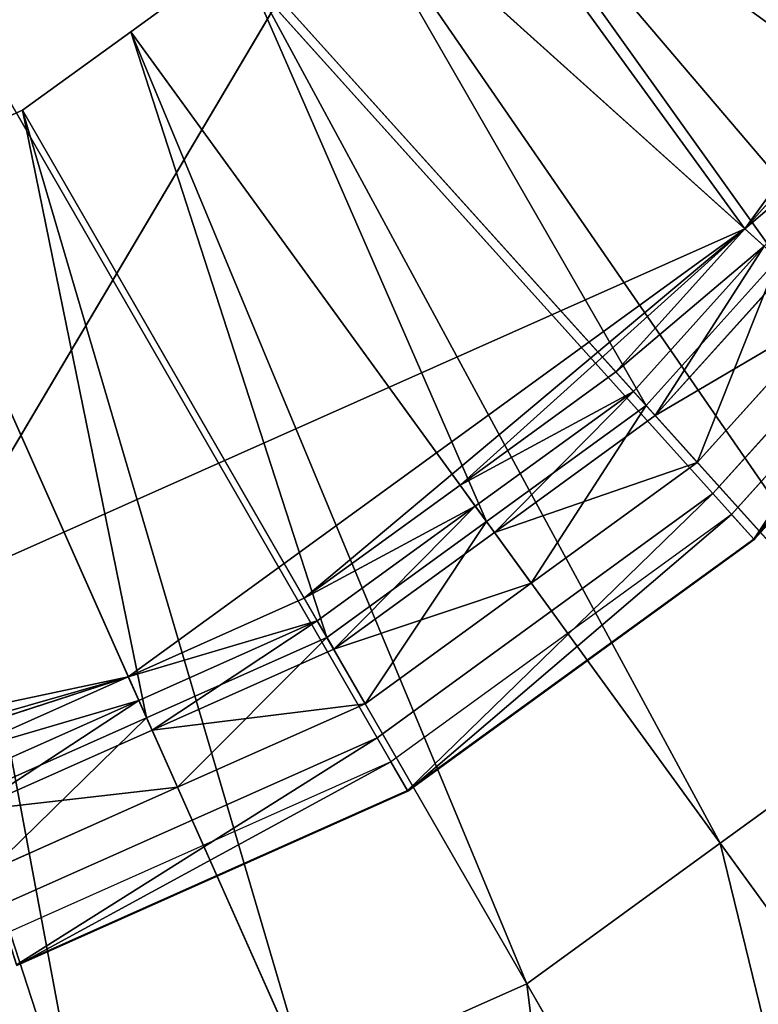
# Model space of a CAD drawing. Extents: x 0 to 22.9, y 0 to 20.5.
# Tile 206 of 233: x 18.2 to 18.9, y 13 to 14. Entities that reach past the tile are written whole.
import ezdxf

# ---------------------------------------------------------------- set-up
doc = ezdxf.new("R2010")
doc.units = 0
doc.header["$MEASUREMENT"] = 0
doc.layers.get('0').update_dxf_attribs({"color": 13, "linetype": 'CONTINUOUS'})
for name, color, linetype in [('CAST_IRON_-_PLATES_4', 27, 'CONTINUOUS'), ('GALVANIZED_METAL', 252, 'CONTINUOUS'), ('STAINLESS_STEEL', 251, 'CONTINUOUS')]:
    doc.layers.add(name, color=color, linetype=linetype)

# ---------------------------------------------------------------- blocks, each defined once
blk = doc.blocks.new('NGM5458UC_TRADECAD_DXF')
at = {"layer": 'CAST_IRON_-_PLATES_4', "color": 0}
for p, q in [((18.8517, 13.5336, 3.2708), (17.5786, 14.9475, 3.2708)), ((18.5299, 13.2998, 3.2708), (17.5786, 14.9475, 3.2708)), ((18.8517, 13.5336, 3.2708), (17.5786, 14.9475, 3.2708)), ((18.5299, 13.2998, 3.2708), (17.5786, 14.9475, 3.2708)), ((19.1179, 13.8292, 3.2708), (18.8517, 13.5336, 3.2708)), ((19.1179, 13.8292, 3.2708), (18.8517, 13.5336, 3.2708)), ((19.1395, 13.8135, 3.1492), (18.8696, 13.5137, 3.1492)), ((18.8909, 13.4901, 3.21), (19.1652, 13.7948, 3.21)), ((18.8909, 13.4901, 3.21), (19.1652, 13.7948, 3.21)), ((18.8913, 13.4896, 3.1492), (19.1657, 13.7944, 3.1492)), ((18.8913, 13.4896, 3.1492), (19.1657, 13.7944, 3.1492)), ((18.8517, 13.5336, 3.2708), (18.5299, 13.2998, 3.2708)), ((18.8517, 13.5336, 3.2708), (18.5299, 13.2998, 3.2708)), ((18.8909, 13.4901, 3.21), (18.8517, 13.5336, 3.2708)), ((18.8909, 13.4901, 3.21), (18.8517, 13.5336, 3.2708)), ((18.8696, 13.5137, 3.1492), (18.5433, 13.2766, 3.1492)), ((18.8696, 13.5137, 3.1492), (18.8913, 13.4896, 3.1492)), ((18.8696, 13.5137, 3.1492), (18.8913, 13.4896, 3.1492)), ((18.5592, 13.2491, 3.21), (18.8909, 13.4901, 3.21)), ((18.5592, 13.2491, 3.21), (18.8909, 13.4901, 3.21)), ((18.5595, 13.2486, 3.1492), (18.8913, 13.4896, 3.1492)), ((18.5595, 13.2486, 3.1492), (18.8913, 13.4896, 3.1492)), ((18.8913, 13.4896, 3.1492), (18.8909, 13.4901, 3.21)), ((18.8913, 13.4896, 3.1492), (18.8909, 13.4901, 3.21)), ((18.5299, 13.2998, 3.2708), (18.1665, 13.138, 3.2708)), ((18.5299, 13.2998, 3.2708), (18.1665, 13.138, 3.2708)), ((18.5592, 13.2491, 3.21), (18.5299, 13.2998, 3.2708)), ((18.5592, 13.2491, 3.21), (18.5299, 13.2998, 3.2708)), ((18.5433, 13.2766, 3.1492), (18.1748, 13.1126, 3.1492)), ((18.5433, 13.2766, 3.1492), (18.5595, 13.2486, 3.1492)), ((18.5433, 13.2766, 3.1492), (18.5595, 13.2486, 3.1492)), ((18.1846, 13.0823, 3.21), (18.5592, 13.2491, 3.21)), ((18.1846, 13.0823, 3.21), (18.5592, 13.2491, 3.21)), ((18.1848, 13.0817, 3.1492), (18.5595, 13.2486, 3.1492)), ((18.1848, 13.0817, 3.1492), (18.5595, 13.2486, 3.1492)), ((18.5595, 13.2486, 3.1492), (18.5592, 13.2491, 3.21)), ((18.5595, 13.2486, 3.1492), (18.5592, 13.2491, 3.21))]:
    blk.add_line(p, q, dxfattribs=at)
at = {"layer": 'STAINLESS_STEEL', "color": 0}
for p, q in [((12.5652, 4.0947, 1.9807), (21.6292, 19.3988, 1.9807)), ((12.5652, 4.0947, 1.9807), (21.6292, 19.3988, 1.9807)), ((16.2729, 16.1367, 3.143), (18.8822, 13.7873, 3.143)), ((16.2729, 16.1367, 3.143), (18.8822, 13.7873, 3.143)), ((18.4833, 14.1465, 2.3976), (19.1974, 13.5036, 2.3976)), ((18.4833, 14.1465, 2.3976), (19.1974, 13.5036, 2.3976)), ((18.9142, 13.7585, 2.5488), (18.4833, 14.1465, 2.5309)), ((18.9142, 13.7585, 2.5488), (18.4833, 14.1465, 2.5309)), ((18.8822, 13.7873, 3.143), (19.0979, 14.0842, 3.143)), ((18.8822, 13.7873, 3.143), (19.0979, 14.0842, 3.143)), ((18.2939, 13.976, 2.3976), (18.3976, 14.0513, 2.3976)), ((18.3976, 14.0513, 2.5309), (18.2939, 13.976, 2.5309)), ((18.2939, 13.976, 2.3976), (18.3976, 14.0513, 2.3976)), ((18.3976, 14.0513, 2.5309), (18.2939, 13.976, 2.5309)), ((18.3976, 14.0513, 2.3976), (19.0441, 13.3333, 2.3976)), ((18.3976, 14.0513, 2.3976), (19.0441, 13.3333, 2.3976)), ((18.7877, 13.618, 2.5488), (18.3976, 14.0513, 2.5309)), ((18.7877, 13.618, 2.5488), (18.3976, 14.0513, 2.5309)), ((18.1903, 13.9008, 2.3976), (18.2939, 13.976, 2.3976)), ((18.2939, 13.976, 2.5309), (18.1903, 13.9008, 2.5309)), ((18.1903, 13.9008, 2.3976), (18.2939, 13.976, 2.3976)), ((18.2939, 13.976, 2.5309), (18.1903, 13.9008, 2.5309)), ((18.2939, 13.976, 2.3976), (18.8587, 13.1987, 2.3976)), ((18.2939, 13.976, 2.3976), (18.8587, 13.1987, 2.3976)), ((18.6348, 13.5069, 2.5488), (18.2939, 13.976, 2.5309)), ((18.6348, 13.5069, 2.5488), (18.2939, 13.976, 2.5309)), ((18.2939, 13.976, 2.5309), (18.2939, 13.976, 2.3976)), ((18.2939, 13.976, 2.5309), (18.2939, 13.976, 2.3976)), ((18.8822, 13.7873, 3.143), (19.0057, 13.9245, 3.143)), ((18.8822, 13.7873, 3.143), (19.0057, 13.9245, 3.143)), ((18.0733, 13.8487, 2.3976), (18.1903, 13.9008, 2.3976)), ((18.1903, 13.9008, 2.5309), (18.0733, 13.8487, 2.5309)), ((18.0733, 13.8487, 2.3976), (18.1903, 13.9008, 2.3976)), ((18.1903, 13.9008, 2.5309), (18.0733, 13.8487, 2.5309)), ((18.1903, 13.9008, 2.3976), (18.6734, 13.064, 2.3976)), ((18.1903, 13.9008, 2.3976), (18.6734, 13.064, 2.3976)), ((18.4818, 13.3958, 2.5488), (18.1903, 13.9008, 2.5309)), ((18.4818, 13.3958, 2.5488), (18.1903, 13.9008, 2.5309)), ((18.1903, 13.9008, 2.5309), (18.1903, 13.9008, 2.3976)), ((18.1903, 13.9008, 2.5309), (18.1903, 13.9008, 2.3976)), ((18.0733, 13.8487, 2.3976), (18.4641, 12.9709, 2.3976)), ((18.0733, 13.8487, 2.3976), (18.4641, 12.9709, 2.3976)), ((18.3091, 13.3189, 2.5488), (18.0733, 13.8487, 2.5309)), ((18.3091, 13.3189, 2.5488), (18.0733, 13.8487, 2.5309)), ((17.9563, 13.7966, 2.3976), (18.2548, 12.8777, 2.3976)), ((17.9563, 13.7966, 2.3976), (18.2548, 12.8777, 2.3976)), ((18.2916, 13.3582, 3.143), (18.8822, 13.7873, 3.143)), ((18.2916, 13.3582, 3.143), (18.8822, 13.7873, 3.143)), ((18.8822, 13.7873, 3.143), (18.6095, 13.5418, 3.143)), ((18.8822, 13.7873, 3.143), (18.6095, 13.5418, 3.143)), ((18.7588, 13.6502, 3.143), (18.8822, 13.7873, 3.143)), ((18.7588, 13.6502, 3.143), (18.8822, 13.7873, 3.143)), ((18.8822, 13.7873, 3.143), (18.9007, 13.7707, 2.9767)), ((18.8822, 13.7873, 3.143), (18.9007, 13.7707, 2.9767)), ((18.9007, 13.7707, 2.9088), (18.7755, 13.6316, 2.9088)), ((18.7755, 13.6316, 2.9767), (18.9007, 13.7707, 2.9767)), ((18.9007, 13.7707, 2.9088), (18.7755, 13.6316, 2.9088)), ((18.7755, 13.6316, 2.9767), (18.9007, 13.7707, 2.9767)), ((18.7877, 13.618, 2.5488), (18.9142, 13.7585, 2.5488)), ((18.7877, 13.618, 2.5488), (18.9142, 13.7585, 2.5488)), ((18.9239, 13.7498, 2.9088), (18.7965, 13.6083, 2.9088)), ((18.9239, 13.7498, 2.9088), (18.7965, 13.6083, 2.9088)), ((18.9684, 13.7097, 2.6043), (18.8368, 13.5635, 2.6043)), ((18.9684, 13.7097, 2.6043), (18.8368, 13.5635, 2.6043)), ((18.6095, 13.5418, 3.143), (18.7588, 13.6502, 3.143)), ((18.6095, 13.5418, 3.143), (18.7588, 13.6502, 3.143)), ((18.7588, 13.6502, 3.143), (18.7755, 13.6316, 2.9767)), ((18.7588, 13.6502, 3.143), (18.7755, 13.6316, 2.9767)), ((18.7755, 13.6316, 2.9088), (18.6241, 13.5216, 2.9088)), ((18.6241, 13.5216, 2.9767), (18.7755, 13.6316, 2.9767)), ((18.7755, 13.6316, 2.9088), (18.6241, 13.5216, 2.9088)), ((18.6241, 13.5216, 2.9767), (18.7755, 13.6316, 2.9767)), ((18.7755, 13.6316, 2.9088), (18.7755, 13.6316, 2.9767)), ((18.7755, 13.6316, 2.9088), (18.7755, 13.6316, 2.9767)), ((18.7965, 13.6083, 2.9088), (18.7755, 13.6316, 2.9088)), ((18.7965, 13.6083, 2.9088), (18.7755, 13.6316, 2.9088)), ((18.6348, 13.5069, 2.5488), (18.7877, 13.618, 2.5488)), ((18.6348, 13.5069, 2.5488), (18.7877, 13.618, 2.5488)), ((18.7877, 13.618, 2.5488), (18.8368, 13.5635, 2.6043)), ((18.7877, 13.618, 2.5488), (18.8368, 13.5635, 2.6043)), ((18.7965, 13.6083, 2.9088), (18.6424, 13.4964, 2.9088)), ((18.7965, 13.6083, 2.9088), (18.6424, 13.4964, 2.9088)), ((18.8368, 13.5635, 2.6043), (18.7965, 13.6083, 2.9088)), ((18.8368, 13.5635, 2.6043), (18.7965, 13.6083, 2.9088)), ((18.8368, 13.5635, 2.6043), (18.6776, 13.4479, 2.6043)), ((18.8368, 13.5635, 2.6043), (18.6776, 13.4479, 2.6043)), ((18.4602, 13.4333, 3.143), (18.6095, 13.5418, 3.143)), ((18.4602, 13.4333, 3.143), (18.6095, 13.5418, 3.143)), ((18.6095, 13.5418, 3.143), (18.6241, 13.5216, 2.9767)), ((18.6095, 13.5418, 3.143), (18.6241, 13.5216, 2.9767)), ((18.6241, 13.5216, 2.9088), (18.4727, 13.4116, 2.9088)), ((18.4727, 13.4116, 2.9767), (18.6241, 13.5216, 2.9767)), ((18.6241, 13.5216, 2.9088), (18.4727, 13.4116, 2.9088)), ((18.4727, 13.4116, 2.9767), (18.6241, 13.5216, 2.9767)), ((18.6241, 13.5216, 2.9088), (18.6241, 13.5216, 2.9767)), ((18.6241, 13.5216, 2.9088), (18.6241, 13.5216, 2.9767)), ((18.6424, 13.4964, 2.9088), (18.6241, 13.5216, 2.9088)), ((18.6424, 13.4964, 2.9088), (18.6241, 13.5216, 2.9088)), ((18.4818, 13.3958, 2.5488), (18.6348, 13.5069, 2.5488)), ((18.4818, 13.3958, 2.5488), (18.6348, 13.5069, 2.5488)), ((18.6348, 13.5069, 2.5488), (18.6776, 13.4479, 2.6043)), ((18.6348, 13.5069, 2.5488), (18.6776, 13.4479, 2.6043)), ((18.6424, 13.4964, 2.9088), (18.4884, 13.3845, 2.9088)), ((18.6424, 13.4964, 2.9088), (18.4884, 13.3845, 2.9088)), ((18.6776, 13.4479, 2.6043), (18.6424, 13.4964, 2.9088)), ((18.6776, 13.4479, 2.6043), (18.6424, 13.4964, 2.9088)), ((18.6776, 13.4479, 2.6043), (18.5185, 13.3323, 2.6043)), ((18.6776, 13.4479, 2.6043), (18.5185, 13.3323, 2.6043)), ((18.2916, 13.3582, 3.143), (18.4602, 13.4333, 3.143)), ((18.2916, 13.3582, 3.143), (18.4602, 13.4333, 3.143)), ((18.4602, 13.4333, 3.143), (18.4727, 13.4116, 2.9767)), ((18.4602, 13.4333, 3.143), (18.4727, 13.4116, 2.9767)), ((18.4727, 13.4116, 2.9088), (18.3018, 13.3355, 2.9088)), ((18.3018, 13.3355, 2.9767), (18.4727, 13.4116, 2.9767)), ((18.4727, 13.4116, 2.9088), (18.3018, 13.3355, 2.9088)), ((18.3018, 13.3355, 2.9767), (18.4727, 13.4116, 2.9767)), ((18.4727, 13.4116, 2.9088), (18.4727, 13.4116, 2.9767)), ((18.4727, 13.4116, 2.9088), (18.4727, 13.4116, 2.9767)), ((18.4884, 13.3845, 2.9088), (18.4727, 13.4116, 2.9088)), ((18.4884, 13.3845, 2.9088), (18.4727, 13.4116, 2.9088)), ((18.3091, 13.3189, 2.5488), (18.4818, 13.3958, 2.5488)), ((18.3091, 13.3189, 2.5488), (18.4818, 13.3958, 2.5488)), ((18.4818, 13.3958, 2.5488), (18.5185, 13.3323, 2.6043)), ((18.4818, 13.3958, 2.5488), (18.5185, 13.3323, 2.6043)), ((18.4884, 13.3845, 2.9088), (18.3144, 13.307, 2.9088)), ((18.4884, 13.3845, 2.9088), (18.3144, 13.307, 2.9088)), ((18.5185, 13.3323, 2.6043), (18.4884, 13.3845, 2.9088)), ((18.5185, 13.3323, 2.6043), (18.4884, 13.3845, 2.9088)), ((17.5776, 13.2065, 3.143), (18.2916, 13.3582, 3.143)), ((17.5776, 13.2065, 3.143), (18.2916, 13.3582, 3.143)), ((18.2916, 13.3582, 3.143), (17.9426, 13.2448, 3.143)), ((18.2916, 13.3582, 3.143), (17.9426, 13.2448, 3.143)), ((18.1231, 13.2832, 3.143), (18.2916, 13.3582, 3.143)), ((18.1231, 13.2832, 3.143), (18.2916, 13.3582, 3.143)), ((18.2916, 13.3582, 3.143), (18.3018, 13.3355, 2.9767)), ((18.2916, 13.3582, 3.143), (18.3018, 13.3355, 2.9767)), ((18.3018, 13.3355, 2.9088), (18.1308, 13.2594, 2.9088)), ((18.1308, 13.2594, 2.9767), (18.3018, 13.3355, 2.9767)), ((18.3018, 13.3355, 2.9088), (18.1308, 13.2594, 2.9088)), ((18.1308, 13.2594, 2.9767), (18.3018, 13.3355, 2.9767)), ((18.3018, 13.3355, 2.9088), (18.3018, 13.3355, 2.9767)), ((18.3018, 13.3355, 2.9088), (18.3018, 13.3355, 2.9767)), ((18.3144, 13.307, 2.9088), (18.3018, 13.3355, 2.9088)), ((18.3144, 13.307, 2.9088), (18.3018, 13.3355, 2.9088)), ((18.5185, 13.3323, 2.6043), (18.3388, 13.2523, 2.6043)), ((18.5185, 13.3323, 2.6043), (18.3388, 13.2523, 2.6043)), ((19.0441, 13.3333, 2.3976), (18.8587, 13.1987, 2.3976)), ((19.0441, 13.3333, 2.3976), (18.8587, 13.1987, 2.3976)), ((18.1364, 13.242, 2.5488), (18.3091, 13.3189, 2.5488)), ((18.1364, 13.242, 2.5488), (18.3091, 13.3189, 2.5488)), ((18.3091, 13.3189, 2.5488), (18.3388, 13.2523, 2.6043)), ((18.3091, 13.3189, 2.5488), (18.3388, 13.2523, 2.6043)), ((18.3144, 13.307, 2.9088), (18.1405, 13.2296, 2.9088)), ((18.3144, 13.307, 2.9088), (18.1405, 13.2296, 2.9088)), ((18.3388, 13.2523, 2.6043), (18.3144, 13.307, 2.9088)), ((18.3388, 13.2523, 2.6043), (18.3144, 13.307, 2.9088)), ((18.3388, 13.2523, 2.6043), (18.1591, 13.1723, 2.6043)), ((18.3388, 13.2523, 2.6043), (18.1591, 13.1723, 2.6043)), ((18.8587, 13.1987, 2.3976), (18.6734, 13.064, 2.3976)), ((18.8587, 13.1987, 2.3976), (18.6734, 13.064, 2.3976)), ((19.3014, 12.5894, 1.9943), (18.8587, 13.1987, 2.3976)), ((19.3014, 12.5894, 1.9943), (18.8587, 13.1987, 2.3976)), ((18.6734, 13.064, 2.3976), (18.4641, 12.9709, 2.3976)), ((18.6734, 13.064, 2.3976), (18.4641, 12.9709, 2.3976)), ((19.052, 12.4082, 1.9943), (18.6734, 13.064, 2.3976)), ((19.052, 12.4082, 1.9943), (18.6734, 13.064, 2.3976))]:
    blk.add_line(p, q, dxfattribs=at)
at = {"layer": 'CAST_IRON_-_PLATES_4', "color": 0}
mesh = blk.add_polyface(dxfattribs=at)
corners = [(19.3167, 14.1736, 3.2708), (19.1179, 13.8292, 3.2708), (17.5786, 14.9475, 3.2708)]
mesh.append_faces([[corners[k] for k in face] for face in [(0, 1, 2)]], dxfattribs={"color": 0})
mesh = blk.add_polyface(dxfattribs=at)
corners = [(19.1179, 13.8292, 3.2708), (18.8517, 13.5336, 3.2708), (17.5786, 14.9475, 3.2708)]
mesh.append_faces([[corners[k] for k in face] for face in [(0, 1, 2)]], dxfattribs={"color": 0})
mesh = blk.add_polyface(dxfattribs=at)
corners = [(18.8517, 13.5336, 3.2708), (18.5299, 13.2998, 3.2708), (17.5786, 14.9475, 3.2708)]
mesh.append_faces([[corners[k] for k in face] for face in [(0, 1, 2)]], dxfattribs={"color": 0})
mesh = blk.add_polyface(dxfattribs=at)
corners = [(18.5299, 13.2998, 3.2708), (18.1665, 13.138, 3.2708), (17.5786, 14.9475, 3.2708)]
mesh.append_faces([[corners[k] for k in face] for face in [(0, 1, 2)]], dxfattribs={"color": 0})
mesh = blk.add_polyface(dxfattribs=at)
corners = [(19.1179, 13.8292, 3.2708), (18.8909, 13.4901, 3.21), (18.8517, 13.5336, 3.2708), (19.1652, 13.7948, 3.21)]
mesh.append_faces([[corners[k] for k in face] for face in [(0, 1, 2), (1, 0, 3)]], dxfattribs={"vtx0": -1, "color": 0})
mesh = blk.add_polyface(dxfattribs=at)
corners = [(18.8913, 13.4896, 3.1492), (19.1395, 13.8135, 3.1492), (18.8696, 13.5137, 3.1492), (19.1657, 13.7944, 3.1492)]
mesh.append_faces([[corners[k] for k in face] for face in [(0, 1, 2), (1, 0, 3)]], dxfattribs={"vtx0": -1, "color": 0})
mesh = blk.add_polyface(dxfattribs=at)
corners = [(18.8909, 13.4901, 3.21), (19.1657, 13.7944, 3.1492), (18.8913, 13.4896, 3.1492), (19.1652, 13.7948, 3.21)]
mesh.append_faces([[corners[k] for k in face] for face in [(0, 1, 2), (1, 0, 3)]], dxfattribs={"vtx0": -1, "color": 0})
mesh = blk.add_polyface(dxfattribs=at)
corners = [(18.8517, 13.5336, 3.2708), (18.5592, 13.2491, 3.21), (18.5299, 13.2998, 3.2708), (18.8909, 13.4901, 3.21)]
mesh.append_faces([[corners[k] for k in face] for face in [(0, 1, 2), (1, 0, 3)]], dxfattribs={"vtx0": -1, "color": 0})
mesh = blk.add_polyface(dxfattribs=at)
corners = [(18.5595, 13.2486, 3.1492), (18.8696, 13.5137, 3.1492), (18.5433, 13.2766, 3.1492), (18.8913, 13.4896, 3.1492)]
mesh.append_faces([[corners[k] for k in face] for face in [(0, 1, 2), (1, 0, 3)]], dxfattribs={"vtx0": -1, "color": 0})
mesh = blk.add_polyface(dxfattribs=at)
corners = [(18.5592, 13.2491, 3.21), (18.8913, 13.4896, 3.1492), (18.5595, 13.2486, 3.1492), (18.8909, 13.4901, 3.21)]
mesh.append_faces([[corners[k] for k in face] for face in [(0, 1, 2), (1, 0, 3)]], dxfattribs={"vtx0": -1, "color": 0})
mesh = blk.add_polyface(dxfattribs=at)
corners = [(18.5299, 13.2998, 3.2708), (18.1846, 13.0823, 3.21), (18.1665, 13.138, 3.2708), (18.5592, 13.2491, 3.21)]
mesh.append_faces([[corners[k] for k in face] for face in [(0, 1, 2), (1, 0, 3)]], dxfattribs={"vtx0": -1, "color": 0})
mesh = blk.add_polyface(dxfattribs=at)
corners = [(18.1848, 13.0817, 3.1492), (18.5433, 13.2766, 3.1492), (18.1748, 13.1126, 3.1492), (18.5595, 13.2486, 3.1492)]
mesh.append_faces([[corners[k] for k in face] for face in [(0, 1, 2), (1, 0, 3)]], dxfattribs={"vtx0": -1, "color": 0})
mesh = blk.add_polyface(dxfattribs=at)
corners = [(18.1846, 13.0823, 3.21), (18.5595, 13.2486, 3.1492), (18.1848, 13.0817, 3.1492), (18.5592, 13.2491, 3.21)]
mesh.append_faces([[corners[k] for k in face] for face in [(0, 1, 2), (1, 0, 3)]], dxfattribs={"vtx0": -1, "color": 0})
at = {"layer": 'GALVANIZED_METAL', "color": 0}
mesh = blk.add_polyface(dxfattribs=at)
corners = [(22.2899, 0.579), (0.6671, 18.884), (0.6671, 0.9145), (22.2899, 18.884)]
mesh.append_faces([[corners[k] for k in face] for face in [(0, 1, 2), (1, 0, 3)]], dxfattribs={"vtx0": -1, "color": 0})
at = {"layer": 'STAINLESS_STEEL', "color": 0}
mesh = blk.add_polyface(dxfattribs=at)
corners = [(21.6292, 19.3988, 1.9807), (11.9903, 4.6529, 1.9807), (11.9903, 19.3993, 1.9807), (12.5652, 4.0947, 1.9807)]
mesh.append_faces([[corners[k] for k in face] for face in [(0, 1, 2), (1, 0, 3)]], dxfattribs={"vtx0": -1, "color": 0})
mesh = blk.add_polyface(dxfattribs=at)
corners = [(21.6292, 4.0947, 1.9807), (12.5652, 4.0947, 1.9807), (21.6292, 19.3988, 1.9807)]
mesh.append_faces([[corners[k] for k in face] for face in [(0, 1, 2)]], dxfattribs={"color": 0})
mesh = blk.add_polyface(dxfattribs=at)
corners = [(16.8635, 16.5658, 3.143), (18.8822, 13.7873, 3.143), (16.2729, 16.1367, 3.143), (19.0979, 14.0842, 3.143)]
mesh.append_faces([[corners[k] for k in face] for face in [(0, 1, 2), (1, 0, 3)]], dxfattribs={"vtx0": -1, "color": 0})
mesh = blk.add_polyface(dxfattribs=at)
corners = [(18.8822, 13.7873, 3.143), (17.5776, 13.2065, 3.143), (16.2729, 16.1367, 3.143), (18.2916, 13.3582, 3.143)]
mesh.append_faces([[corners[k] for k in face] for face in [(0, 1, 2), (1, 0, 3)]], dxfattribs={"vtx0": -1, "color": 0})
mesh = blk.add_polyface(dxfattribs=at)
corners = [(18.6971, 14.4636, 2.3976), (19.4652, 13.8722, 2.3976), (18.633, 14.3527, 2.3976), (19.5797, 14.0706, 2.3976)]
mesh.append_faces([[corners[k] for k in face] for face in [(0, 1, 2), (1, 0, 3)]], dxfattribs={"vtx0": -1, "color": 0})
mesh = blk.add_polyface(dxfattribs=at)
corners = [(18.633, 14.3527, 2.3976), (19.3506, 13.6738, 2.3976), (18.569, 14.2417, 2.3976), (19.4652, 13.8722, 2.3976)]
mesh.append_faces([[corners[k] for k in face] for face in [(0, 1, 2), (1, 0, 3)]], dxfattribs={"vtx0": -1, "color": 0})
mesh = blk.add_polyface(dxfattribs=at)
corners = [(19.0407, 13.899, 2.5488), (18.633, 14.3527, 2.5309), (18.569, 14.2417, 2.5309), (19.1352, 14.0627, 2.5488)]
mesh.append_faces([[corners[k] for k in face] for face in [(0, 1, 2), (1, 0, 3)]], dxfattribs={"vtx0": -1, "color": 0})
mesh = blk.add_polyface(dxfattribs=at)
corners = [(18.569, 14.2417, 2.3976), (19.1974, 13.5036, 2.3976), (18.4833, 14.1465, 2.3976), (19.3506, 13.6738, 2.3976)]
mesh.append_faces([[corners[k] for k in face] for face in [(0, 1, 2), (1, 0, 3)]], dxfattribs={"vtx0": -1, "color": 0})
mesh = blk.add_polyface(dxfattribs=at)
corners = [(18.9142, 13.7585, 2.5488), (18.569, 14.2417, 2.5309), (18.4833, 14.1465, 2.5309), (19.0407, 13.899, 2.5488)]
mesh.append_faces([[corners[k] for k in face] for face in [(0, 1, 2), (1, 0, 3)]], dxfattribs={"vtx0": -1, "color": 0})
mesh = blk.add_polyface(dxfattribs=at)
corners = [(18.4833, 14.1465, 2.3976), (19.0441, 13.3333, 2.3976), (18.3976, 14.0513, 2.3976), (19.1974, 13.5036, 2.3976)]
mesh.append_faces([[corners[k] for k in face] for face in [(0, 1, 2), (1, 0, 3)]], dxfattribs={"vtx0": -1, "color": 0})
mesh = blk.add_polyface(dxfattribs=at)
corners = [(18.7877, 13.618, 2.5488), (18.4833, 14.1465, 2.5309), (18.3976, 14.0513, 2.5309), (18.9142, 13.7585, 2.5488)]
mesh.append_faces([[corners[k] for k in face] for face in [(0, 1, 2), (1, 0, 3)]], dxfattribs={"vtx0": -1, "color": 0})
mesh = blk.add_polyface(dxfattribs=at)
corners = [(19.0979, 14.0842, 3.143), (19.0057, 13.9245, 3.143), (18.8822, 13.7873, 3.143)]
mesh.append_faces([[corners[k] for k in face] for face in [(0, 1, 2)]], dxfattribs={"color": 0})
mesh = blk.add_polyface(dxfattribs=at)
corners = [(18.3976, 14.0513, 2.3976), (18.8587, 13.1987, 2.3976), (18.2939, 13.976, 2.3976), (19.0441, 13.3333, 2.3976)]
mesh.append_faces([[corners[k] for k in face] for face in [(0, 1, 2), (1, 0, 3)]], dxfattribs={"vtx0": -1, "color": 0})
mesh = blk.add_polyface(dxfattribs=at)
corners = [(18.6348, 13.5069, 2.5488), (18.3976, 14.0513, 2.5309), (18.2939, 13.976, 2.5309), (18.7877, 13.618, 2.5488)]
mesh.append_faces([[corners[k] for k in face] for face in [(0, 1, 2), (1, 0, 3)]], dxfattribs={"vtx0": -1, "color": 0})
mesh = blk.add_polyface(dxfattribs=at)
corners = [(18.2939, 13.976, 2.5309), (18.3976, 14.0513, 2.3976), (18.2939, 13.976, 2.3976), (18.3976, 14.0513, 2.5309)]
mesh.append_faces([[corners[k] for k in face] for face in [(0, 1, 2), (1, 0, 3)]], dxfattribs={"vtx0": -1, "color": 0})
mesh = blk.add_polyface(dxfattribs=at)
corners = [(18.2939, 13.976, 2.3976), (18.6734, 13.064, 2.3976), (18.1903, 13.9008, 2.3976), (18.8587, 13.1987, 2.3976)]
mesh.append_faces([[corners[k] for k in face] for face in [(0, 1, 2), (1, 0, 3)]], dxfattribs={"vtx0": -1, "color": 0})
mesh = blk.add_polyface(dxfattribs=at)
corners = [(18.4818, 13.3958, 2.5488), (18.2939, 13.976, 2.5309), (18.1903, 13.9008, 2.5309), (18.6348, 13.5069, 2.5488)]
mesh.append_faces([[corners[k] for k in face] for face in [(0, 1, 2), (1, 0, 3)]], dxfattribs={"vtx0": -1, "color": 0})
mesh = blk.add_polyface(dxfattribs=at)
corners = [(18.1903, 13.9008, 2.5309), (18.2939, 13.976, 2.3976), (18.1903, 13.9008, 2.3976), (18.2939, 13.976, 2.5309)]
mesh.append_faces([[corners[k] for k in face] for face in [(0, 1, 2), (1, 0, 3)]], dxfattribs={"vtx0": -1, "color": 0})
mesh = blk.add_polyface(dxfattribs=at)
corners = [(18.8822, 13.7873, 3.143), (19.026, 13.9097, 2.9767), (18.9007, 13.7707, 2.9767), (19.0057, 13.9245, 3.143)]
mesh.append_faces([[corners[k] for k in face] for face in [(0, 1, 2), (1, 0, 3)]], dxfattribs={"vtx0": -1, "color": 0})
mesh = blk.add_polyface(dxfattribs=at)
corners = [(18.1903, 13.9008, 2.3976), (18.4641, 12.9709, 2.3976), (18.0733, 13.8487, 2.3976), (18.6734, 13.064, 2.3976)]
mesh.append_faces([[corners[k] for k in face] for face in [(0, 1, 2), (1, 0, 3)]], dxfattribs={"vtx0": -1, "color": 0})
mesh = blk.add_polyface(dxfattribs=at)
corners = [(18.3091, 13.3189, 2.5488), (18.1903, 13.9008, 2.5309), (18.0733, 13.8487, 2.5309), (18.4818, 13.3958, 2.5488)]
mesh.append_faces([[corners[k] for k in face] for face in [(0, 1, 2), (1, 0, 3)]], dxfattribs={"vtx0": -1, "color": 0})
mesh = blk.add_polyface(dxfattribs=at)
corners = [(18.0733, 13.8487, 2.5309), (18.1903, 13.9008, 2.3976), (18.0733, 13.8487, 2.3976), (18.1903, 13.9008, 2.5309)]
mesh.append_faces([[corners[k] for k in face] for face in [(0, 1, 2), (1, 0, 3)]], dxfattribs={"vtx0": -1, "color": 0})
mesh = blk.add_polyface(dxfattribs=at)
corners = [(18.0733, 13.8487, 2.3976), (18.2548, 12.8777, 2.3976), (17.9563, 13.7966, 2.3976), (18.4641, 12.9709, 2.3976)]
mesh.append_faces([[corners[k] for k in face] for face in [(0, 1, 2), (1, 0, 3)]], dxfattribs={"vtx0": -1, "color": 0})
mesh = blk.add_polyface(dxfattribs=at)
corners = [(18.1364, 13.242, 2.5488), (18.0733, 13.8487, 2.5309), (17.9563, 13.7966, 2.5309), (18.3091, 13.3189, 2.5488)]
mesh.append_faces([[corners[k] for k in face] for face in [(0, 1, 2), (1, 0, 3)]], dxfattribs={"vtx0": -1, "color": 0})
mesh = blk.add_polyface(dxfattribs=at)
corners = [(17.9563, 13.7966, 2.3976), (18.0307, 12.83, 2.3976), (17.831, 13.7699, 2.3976), (18.2548, 12.8777, 2.3976)]
mesh.append_faces([[corners[k] for k in face] for face in [(0, 1, 2), (1, 0, 3)]], dxfattribs={"vtx0": -1, "color": 0})
mesh = blk.add_polyface(dxfattribs=at)
corners = [(18.8822, 13.7873, 3.143), (18.4602, 13.4333, 3.143), (18.2916, 13.3582, 3.143), (18.6095, 13.5418, 3.143)]
mesh.append_faces([[corners[k] for k in face] for face in [(0, 1, 2), (1, 0, 3)]], dxfattribs={"vtx0": -1, "color": 0})
mesh = blk.add_polyface(dxfattribs=at)
corners = [(18.8822, 13.7873, 3.143), (18.7588, 13.6502, 3.143), (18.6095, 13.5418, 3.143)]
mesh.append_faces([[corners[k] for k in face] for face in [(0, 1, 2)]], dxfattribs={"color": 0})
mesh = blk.add_polyface(dxfattribs=at)
corners = [(18.7588, 13.6502, 3.143), (18.9007, 13.7707, 2.9767), (18.7755, 13.6316, 2.9767), (18.8822, 13.7873, 3.143)]
mesh.append_faces([[corners[k] for k in face] for face in [(0, 1, 2), (1, 0, 3)]], dxfattribs={"vtx0": -1, "color": 0})
mesh = blk.add_polyface(dxfattribs=at)
corners = [(18.9007, 13.7707, 2.9767), (18.7755, 13.6316, 2.9088), (18.7755, 13.6316, 2.9767), (18.9007, 13.7707, 2.9088)]
mesh.append_faces([[corners[k] for k in face] for face in [(0, 1, 2), (1, 0, 3)]], dxfattribs={"vtx0": -1, "color": 0})
mesh = blk.add_polyface(dxfattribs=at)
corners = [(18.9007, 13.7707, 2.9088), (18.7965, 13.6083, 2.9088), (18.7755, 13.6316, 2.9088), (18.9239, 13.7498, 2.9088)]
mesh.append_faces([[corners[k] for k in face] for face in [(0, 1, 2), (1, 0, 3)]], dxfattribs={"vtx0": -1, "color": 0})
mesh = blk.add_polyface(dxfattribs=at)
corners = [(18.8368, 13.5635, 2.6043), (18.9142, 13.7585, 2.5488), (18.7877, 13.618, 2.5488), (18.9684, 13.7097, 2.6043)]
mesh.append_faces([[corners[k] for k in face] for face in [(0, 1, 2), (1, 0, 3)]], dxfattribs={"vtx0": -1, "color": 0})
mesh = blk.add_polyface(dxfattribs=at)
corners = [(18.7965, 13.6083, 2.9088), (18.9684, 13.7097, 2.6043), (18.8368, 13.5635, 2.6043), (18.9239, 13.7498, 2.9088)]
mesh.append_faces([[corners[k] for k in face] for face in [(0, 1, 2), (1, 0, 3)]], dxfattribs={"vtx0": -1, "color": 0})
mesh = blk.add_polyface(dxfattribs=at)
corners = [(18.6095, 13.5418, 3.143), (18.7755, 13.6316, 2.9767), (18.6241, 13.5216, 2.9767), (18.7588, 13.6502, 3.143)]
mesh.append_faces([[corners[k] for k in face] for face in [(0, 1, 2), (1, 0, 3)]], dxfattribs={"vtx0": -1, "color": 0})
mesh = blk.add_polyface(dxfattribs=at)
corners = [(18.6241, 13.5216, 2.9767), (18.7755, 13.6316, 2.9088), (18.6241, 13.5216, 2.9088), (18.7755, 13.6316, 2.9767)]
mesh.append_faces([[corners[k] for k in face] for face in [(0, 1, 2), (1, 0, 3)]], dxfattribs={"vtx0": -1, "color": 0})
mesh = blk.add_polyface(dxfattribs=at)
corners = [(18.7755, 13.6316, 2.9088), (18.6424, 13.4964, 2.9088), (18.6241, 13.5216, 2.9088), (18.7965, 13.6083, 2.9088)]
mesh.append_faces([[corners[k] for k in face] for face in [(0, 1, 2), (1, 0, 3)]], dxfattribs={"vtx0": -1, "color": 0})
mesh = blk.add_polyface(dxfattribs=at)
corners = [(18.6776, 13.4479, 2.6043), (18.7877, 13.618, 2.5488), (18.6348, 13.5069, 2.5488), (18.8368, 13.5635, 2.6043)]
mesh.append_faces([[corners[k] for k in face] for face in [(0, 1, 2), (1, 0, 3)]], dxfattribs={"vtx0": -1, "color": 0})
mesh = blk.add_polyface(dxfattribs=at)
corners = [(18.6424, 13.4964, 2.9088), (18.8368, 13.5635, 2.6043), (18.6776, 13.4479, 2.6043), (18.7965, 13.6083, 2.9088)]
mesh.append_faces([[corners[k] for k in face] for face in [(0, 1, 2), (1, 0, 3)]], dxfattribs={"vtx0": -1, "color": 0})
mesh = blk.add_polyface(dxfattribs=at)
corners = [(18.4602, 13.4333, 3.143), (18.6241, 13.5216, 2.9767), (18.4727, 13.4116, 2.9767), (18.6095, 13.5418, 3.143)]
mesh.append_faces([[corners[k] for k in face] for face in [(0, 1, 2), (1, 0, 3)]], dxfattribs={"vtx0": -1, "color": 0})
mesh = blk.add_polyface(dxfattribs=at)
corners = [(18.4727, 13.4116, 2.9767), (18.6241, 13.5216, 2.9088), (18.4727, 13.4116, 2.9088), (18.6241, 13.5216, 2.9767)]
mesh.append_faces([[corners[k] for k in face] for face in [(0, 1, 2), (1, 0, 3)]], dxfattribs={"vtx0": -1, "color": 0})
mesh = blk.add_polyface(dxfattribs=at)
corners = [(18.6241, 13.5216, 2.9088), (18.4884, 13.3845, 2.9088), (18.4727, 13.4116, 2.9088), (18.6424, 13.4964, 2.9088)]
mesh.append_faces([[corners[k] for k in face] for face in [(0, 1, 2), (1, 0, 3)]], dxfattribs={"vtx0": -1, "color": 0})
mesh = blk.add_polyface(dxfattribs=at)
corners = [(18.5185, 13.3323, 2.6043), (18.6348, 13.5069, 2.5488), (18.4818, 13.3958, 2.5488), (18.6776, 13.4479, 2.6043)]
mesh.append_faces([[corners[k] for k in face] for face in [(0, 1, 2), (1, 0, 3)]], dxfattribs={"vtx0": -1, "color": 0})
mesh = blk.add_polyface(dxfattribs=at)
corners = [(18.4884, 13.3845, 2.9088), (18.6776, 13.4479, 2.6043), (18.5185, 13.3323, 2.6043), (18.6424, 13.4964, 2.9088)]
mesh.append_faces([[corners[k] for k in face] for face in [(0, 1, 2), (1, 0, 3)]], dxfattribs={"vtx0": -1, "color": 0})
mesh = blk.add_polyface(dxfattribs=at)
corners = [(18.2916, 13.3582, 3.143), (18.4727, 13.4116, 2.9767), (18.3018, 13.3355, 2.9767), (18.4602, 13.4333, 3.143)]
mesh.append_faces([[corners[k] for k in face] for face in [(0, 1, 2), (1, 0, 3)]], dxfattribs={"vtx0": -1, "color": 0})
mesh = blk.add_polyface(dxfattribs=at)
corners = [(18.3018, 13.3355, 2.9767), (18.4727, 13.4116, 2.9088), (18.3018, 13.3355, 2.9088), (18.4727, 13.4116, 2.9767)]
mesh.append_faces([[corners[k] for k in face] for face in [(0, 1, 2), (1, 0, 3)]], dxfattribs={"vtx0": -1, "color": 0})
mesh = blk.add_polyface(dxfattribs=at)
corners = [(18.4727, 13.4116, 2.9088), (18.3144, 13.307, 2.9088), (18.3018, 13.3355, 2.9088), (18.4884, 13.3845, 2.9088)]
mesh.append_faces([[corners[k] for k in face] for face in [(0, 1, 2), (1, 0, 3)]], dxfattribs={"vtx0": -1, "color": 0})
mesh = blk.add_polyface(dxfattribs=at)
corners = [(18.3388, 13.2523, 2.6043), (18.4818, 13.3958, 2.5488), (18.3091, 13.3189, 2.5488), (18.5185, 13.3323, 2.6043)]
mesh.append_faces([[corners[k] for k in face] for face in [(0, 1, 2), (1, 0, 3)]], dxfattribs={"vtx0": -1, "color": 0})
mesh = blk.add_polyface(dxfattribs=at)
corners = [(18.3144, 13.307, 2.9088), (18.5185, 13.3323, 2.6043), (18.3388, 13.2523, 2.6043), (18.4884, 13.3845, 2.9088)]
mesh.append_faces([[corners[k] for k in face] for face in [(0, 1, 2), (1, 0, 3)]], dxfattribs={"vtx0": -1, "color": 0})
mesh = blk.add_polyface(dxfattribs=at)
corners = [(18.2916, 13.3582, 3.143), (17.7621, 13.2065, 3.143), (17.5776, 13.2065, 3.143), (17.9426, 13.2448, 3.143)]
mesh.append_faces([[corners[k] for k in face] for face in [(0, 1, 2), (1, 0, 3)]], dxfattribs={"vtx0": -1, "color": 0})
mesh = blk.add_polyface(dxfattribs=at)
corners = [(18.2916, 13.3582, 3.143), (18.1231, 13.2832, 3.143), (17.9426, 13.2448, 3.143)]
mesh.append_faces([[corners[k] for k in face] for face in [(0, 1, 2)]], dxfattribs={"color": 0})
mesh = blk.add_polyface(dxfattribs=at)
corners = [(18.1231, 13.2832, 3.143), (18.3018, 13.3355, 2.9767), (18.1308, 13.2594, 2.9767), (18.2916, 13.3582, 3.143)]
mesh.append_faces([[corners[k] for k in face] for face in [(0, 1, 2), (1, 0, 3)]], dxfattribs={"vtx0": -1, "color": 0})
mesh = blk.add_polyface(dxfattribs=at)
corners = [(18.1308, 13.2594, 2.9767), (18.3018, 13.3355, 2.9088), (18.1308, 13.2594, 2.9088), (18.3018, 13.3355, 2.9767)]
mesh.append_faces([[corners[k] for k in face] for face in [(0, 1, 2), (1, 0, 3)]], dxfattribs={"vtx0": -1, "color": 0})
mesh = blk.add_polyface(dxfattribs=at)
corners = [(18.3018, 13.3355, 2.9088), (18.1405, 13.2296, 2.9088), (18.1308, 13.2594, 2.9088), (18.3144, 13.307, 2.9088)]
mesh.append_faces([[corners[k] for k in face] for face in [(0, 1, 2), (1, 0, 3)]], dxfattribs={"vtx0": -1, "color": 0})
mesh = blk.add_polyface(dxfattribs=at)
corners = [(19.0441, 13.3333, 2.3976), (19.3014, 12.5894, 1.9943), (18.8587, 13.1987, 2.3976), (19.5508, 12.7705, 1.9943)]
mesh.append_faces([[corners[k] for k in face] for face in [(0, 1, 2), (1, 0, 3)]], dxfattribs={"vtx0": -1, "color": 0})
mesh = blk.add_polyface(dxfattribs=at)
corners = [(18.1591, 13.1723, 2.6043), (18.3091, 13.3189, 2.5488), (18.1364, 13.242, 2.5488), (18.3388, 13.2523, 2.6043)]
mesh.append_faces([[corners[k] for k in face] for face in [(0, 1, 2), (1, 0, 3)]], dxfattribs={"vtx0": -1, "color": 0})
mesh = blk.add_polyface(dxfattribs=at)
corners = [(18.1405, 13.2296, 2.9088), (18.3388, 13.2523, 2.6043), (18.1591, 13.1723, 2.6043), (18.3144, 13.307, 2.9088)]
mesh.append_faces([[corners[k] for k in face] for face in [(0, 1, 2), (1, 0, 3)]], dxfattribs={"vtx0": -1, "color": 0})
mesh = blk.add_polyface(dxfattribs=at)
corners = [(18.8587, 13.1987, 2.3976), (19.052, 12.4082, 1.9943), (18.6734, 13.064, 2.3976), (19.3014, 12.5894, 1.9943)]
mesh.append_faces([[corners[k] for k in face] for face in [(0, 1, 2), (1, 0, 3)]], dxfattribs={"vtx0": -1, "color": 0})
mesh = blk.add_polyface(dxfattribs=at)
corners = [(18.6734, 13.064, 2.3976), (18.7704, 12.2828, 1.9943), (18.4641, 12.9709, 2.3976), (19.052, 12.4082, 1.9943)]
mesh.append_faces([[corners[k] for k in face] for face in [(0, 1, 2), (1, 0, 3)]], dxfattribs={"vtx0": -1, "color": 0})

msp = doc.modelspace()

# ---------------------------------------------------------------- block references
at = {"color": 0}
msp.add_blockref('NGM5458UC_TRADECAD_DXF', (0, 0), dxfattribs=at)

doc.saveas('drawing.dxf')
